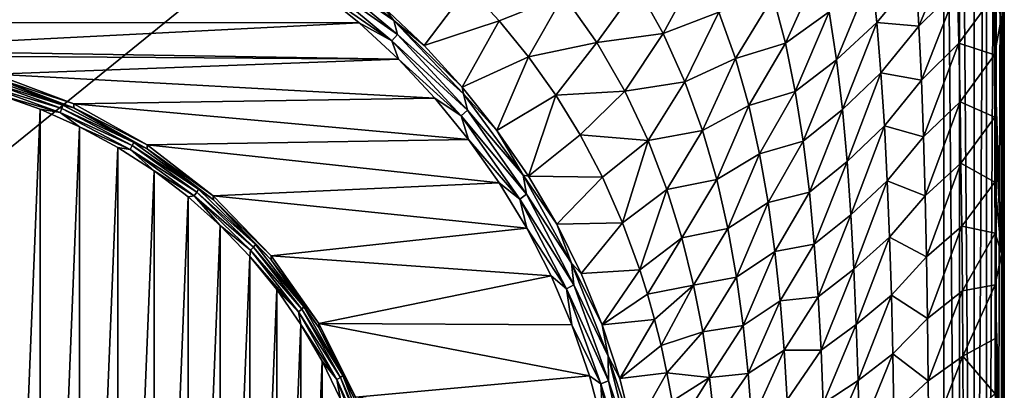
# Model space of a CAD drawing. Header units: metres. Extents: x -134 to 34, y -216 to -20.
# Tile 14 of 72: x -97 to -80, y -192 to -186. Entities that reach past the tile are written whole.
import ezdxf

# ---------------------------------------------------------------- set-up
doc = ezdxf.new("R2010")
doc.units = ezdxf.units.M
doc.layers.add('solid_ORA_A175_SW0003', color=7, linetype='CONTINUOUS')

msp = doc.modelspace()

# ---------------------------------------------------------------- linework, layer by layer
at = {"layer": 'solid_ORA_A175_SW0003'}
for points in [[(-118.5, -205.517151, 13.180001), (-81.5, -205.517151, 13.180001), (-81.5, -175.5159, 13.180001)], [(-118.5, -175.5159, 13.180001), (-118.5, -205.517151, 13.180001), (-81.5, -175.5159, 13.180001)], [(-81.24118, -205.517151, 13.145926), (-81.5, -175.5159, 13.180001), (-81.5, -205.517151, 13.180001)], [(-81.24118, -175.516373, 13.145926), (-81.5, -175.5159, 13.180001), (-81.24118, -205.517151, 13.145926)], [(-81.24118, -175.516373, 13.145926), (-81.24118, -205.517151, 13.145926), (-80.999771, -205.517151, 13.045896)], [(-81, -175.516754, 13.046027), (-81.24118, -175.516373, 13.145926), (-80.999771, -205.517151, 13.045896)], [(-80.792892, -175.517044, 12.887109), (-81, -175.516754, 13.046027), (-80.999771, -205.517151, 13.045896)], [(-80.792892, -175.517044, 12.887109), (-80.999771, -205.517151, 13.045896), (-80.792526, -205.517151, 12.886737)], [(-80.63398, -175.517212, 12.680003), (-80.792892, -175.517044, 12.887109), (-80.792526, -205.517151, 12.886737)], [(-80.63398, -175.517212, 12.680003), (-80.792526, -205.517151, 12.886737), (-80.633583, -205.517151, 12.67932)], [(-80.534073, -175.517258, 12.438823), (-80.63398, -175.517212, 12.680003), (-80.633583, -205.517151, 12.67932)], [(-80.534073, -175.517258, 12.438823), (-80.633583, -205.517151, 12.67932), (-80.533806, -205.517151, 12.437808)], [(-80.534073, -175.517258, 12.438823), (-80.533806, -205.517151, 12.437808), (-80.5, -175.517151, 12.180099)], [(-80.5, -190.517151, 12.179995), (-80.5, -175.517151, 12.180099), (-80.533806, -205.517151, 12.437808)], [(-80.5, -175.517151, 11.52543), (-80.5, -175.517151, 12.180099), (-80.5, -190.517151, 12.179995)], [(-80.5, -175.517151, 10.869058), (-80.5, -175.517151, 11.52543), (-80.5, -190.517151, 12.179995)], [(-80.5, -175.949539, 10.898527), (-80.5, -175.517151, 10.869058), (-80.5, -190.517151, 12.179995)], [(-80.5, -175.949539, 10.898527), (-80.5, -190.517151, 12.179995), (-80.5, -176.387695, 10.929419)], [(-80.5, -190.517151, 12.179995), (-80.5, -176.534271, 10.938482), (-80.5, -176.387695, 10.929419)], [(-80.5, -190.517151, 12.179995), (-80.5, -176.68277, 10.944482), (-80.5, -176.534271, 10.938482)], [(-80.5, -190.517151, 12.179995), (-80.5, -177.075317, 10.955993), (-80.5, -176.68277, 10.944482)], [(-80.5, -190.517151, 12.179995), (-80.5, -177.465347, 10.966302), (-80.5, -177.075317, 10.955993)], [(-80.5, -190.517151, 12.179995), (-80.5, -177.799759, 10.969728), (-80.5, -177.465347, 10.966302)], [(-80.5, -190.517151, 12.179995), (-80.5, -178.135666, 10.963922), (-80.5, -177.799759, 10.969728)], [(-80.5, -190.517151, 12.179995), (-80.5, -180.707932, 10.899436), (-80.5, -178.135666, 10.963922)], [(-80.5, -190.517151, 12.179995), (-80.5, -183.381226, 10.854362), (-80.5, -180.707932, 10.899436)], [(-80.501762, -185.923889, 10.76675), (-80.5, -183.381226, 10.854362), (-80.5, -186.150452, 10.830954)], [(-80.5, -190.517151, 12.179995), (-80.5, -186.150452, 10.830954), (-80.5, -183.381226, 10.854362)], [(-81.962921, -185.202545, 7.654365), (-81.298294, -184.562576, 8.941033), (-81.914673, -186.045059, 7.710729)], [(-81.914673, -186.045059, 7.710729), (-81.298294, -184.562576, 8.941033), (-81.273193, -185.413895, 8.971909)], [(-91.927147, -184.891937, -4.485188), (-90.791725, -185.728592, -4.202724), (-90.618752, -185.954681, -4.20043)], [(-91.927147, -184.891937, -4.485188), (-90.618752, -185.954681, -4.20043), (-91.876549, -185.083008, -4.532163)], [(-91.876549, -185.083008, -4.532163), (-90.556488, -186.182846, -4.237462), (-91.955101, -185.199219, -4.563349)], [(-90.618752, -185.954681, -4.20043), (-90.556488, -186.182846, -4.237462), (-91.876549, -185.083008, -4.532163)], [(-85.559578, -185.074554, 1.790569), (-86.151917, -186.169861, 0.568469), (-86.583435, -185.391373, 0.333475)], [(-85.559578, -185.074554, 1.790569), (-85.229774, -185.815491, 2.000147), (-86.151917, -186.169861, 0.568469)], [(-83.54911, -185.054779, 4.825965), (-84.128555, -186.327606, 3.61352), (-84.330956, -185.55481, 3.447382)], [(-83.54911, -185.054779, 4.825965), (-83.400505, -185.809341, 4.961447), (-84.128555, -186.327606, 3.61352)], [(-91.955101, -185.199219, -4.563349), (-90.648003, -186.288254, -4.271542), (-91.88562, -185.429138, -4.523074)], [(-90.556488, -186.182846, -4.237462), (-90.648003, -186.288254, -4.271542), (-91.955101, -185.199219, -4.563349)], [(-82.701088, -185.195938, 6.285315), (-83.279861, -186.602463, 5.080391), (-83.400505, -185.809341, 4.961447)], [(-82.701088, -185.195938, 6.285315), (-82.614677, -185.985199, 6.377144), (-83.279861, -186.602463, 5.080391)], [(-81.962921, -185.202545, 7.654365), (-82.614677, -185.985199, 6.377144), (-82.701088, -185.195938, 6.285315)], [(-81.962921, -185.202545, 7.654365), (-81.914673, -186.045059, 7.710729), (-82.614677, -185.985199, 6.377144)], [(-91.88562, -185.429138, -4.523074), (-108.803772, -185.985733, -4.373936), (-108.110023, -185.425888, -4.523945)], [(-91.88562, -185.429138, -4.523074), (-91.192039, -185.989334, -4.372971), (-108.803772, -185.985733, -4.373936)], [(-90.648003, -186.288254, -4.271542), (-91.192039, -185.989334, -4.372971), (-91.88562, -185.429138, -4.523074)], [(-90.113708, -186.370071, -4.027578), (-90.791725, -185.728592, -4.202724), (-89.386765, -185.401123, -2.726921)], [(-90.113708, -186.370071, -4.027578), (-89.386765, -185.401123, -2.726921), (-88.868721, -185.959396, -2.553033)], [(-87.802452, -185.530762, -1.168208), (-88.868721, -185.959396, -2.553033), (-89.386765, -185.401123, -2.726921)], [(-86.583435, -185.391373, 0.333475), (-87.252098, -186.319275, -0.922094), (-87.802452, -185.530762, -1.168208)], [(-86.583435, -185.391373, 0.333475), (-86.151917, -186.169861, 0.568469), (-87.252098, -186.319275, -0.922094)], [(-81.914673, -186.045059, 7.710729), (-81.273193, -185.413895, 8.971909), (-81.874763, -186.941238, 7.757716)], [(-81.874763, -186.941238, 7.757716), (-81.273193, -185.413895, 8.971909), (-81.25206, -186.329514, 8.997397)], [(-81.25206, -186.329514, 8.997397), (-81.273193, -185.413895, 8.971909), (-80.664223, -185.522873, 10.158415)], [(-87.802452, -185.530762, -1.168208), (-88.3834, -186.55658, -2.372071), (-88.868721, -185.959396, -2.553033)], [(-87.802452, -185.530762, -1.168208), (-87.252098, -186.319275, -0.922094), (-88.3834, -186.55658, -2.372071)], [(-84.330956, -185.55481, 3.447382), (-84.956497, -186.580719, 2.193944), (-85.229774, -185.815491, 2.000147)], [(-84.330956, -185.55481, 3.447382), (-84.128555, -186.327606, 3.61352), (-84.956497, -186.580719, 2.193944)], [(-81.25206, -186.329514, 8.997397), (-80.664223, -185.522873, 10.158415), (-80.6614, -186.519669, 10.160692)], [(-80.550339, -185.922852, 10.454185), (-80.6614, -186.519669, 10.160692), (-80.664223, -185.522873, 10.158415)], [(-90.618752, -185.954681, -4.20043), (-90.791725, -185.728592, -4.202724), (-90.113708, -186.370071, -4.027578)], [(-85.229774, -185.815491, 2.000147), (-85.793182, -186.968079, 0.789336), (-86.151917, -186.169861, 0.568469)], [(-85.229774, -185.815491, 2.000147), (-84.956497, -186.580719, 2.193944), (-85.793182, -186.968079, 0.789336)], [(-83.400505, -185.809341, 4.961447), (-83.965004, -187.128494, 3.76108), (-84.128555, -186.327606, 3.61352)], [(-83.400505, -185.809341, 4.961447), (-83.279861, -186.602463, 5.080391), (-83.965004, -187.128494, 3.76108)], [(-100, -186.437454, -4.252898), (-108.803772, -185.985733, -4.373936), (-91.192039, -185.989334, -4.372971)], [(-100, -186.437454, -4.252898), (-91.192039, -185.989334, -4.372971), (-90.53849, -186.595001, -4.210681)], [(-90.648003, -186.288254, -4.271542), (-90.53849, -186.595001, -4.210681), (-91.192039, -185.989334, -4.372971)], [(-90.618752, -185.954681, -4.20043), (-90.113708, -186.370071, -4.027578), (-89.48217, -187.057281, -3.838901)], [(-90.618752, -185.954681, -4.20043), (-89.48217, -187.057281, -3.838901), (-89.461014, -187.169647, -3.874878)], [(-90.618752, -185.954681, -4.20043), (-89.461014, -187.169647, -3.874878), (-90.556488, -186.182846, -4.237462)], [(-89.48217, -187.057281, -3.838901), (-90.113708, -186.370071, -4.027578), (-88.868721, -185.959396, -2.553033)], [(-89.48217, -187.057281, -3.838901), (-88.868721, -185.959396, -2.553033), (-88.3834, -186.55658, -2.372071)], [(-82.614677, -185.985199, 6.377144), (-83.182556, -187.430511, 5.183062), (-83.279861, -186.602463, 5.080391)], [(-82.614677, -185.985199, 6.377144), (-82.544273, -186.820709, 6.455598), (-83.182556, -187.430511, 5.183062)], [(-81.914673, -186.045059, 7.710729), (-82.544273, -186.820709, 6.455598), (-82.614677, -185.985199, 6.377144)], [(-80.544922, -189.822449, 10.463672), (-80.6614, -186.519669, 10.160692), (-80.550339, -185.922852, 10.454185)], [(-80.550339, -185.922852, 10.454185), (-80.501762, -185.923889, 10.76675), (-80.50087, -189.823166, 10.776908)], [(-80.544922, -189.822449, 10.463672), (-80.550339, -185.922852, 10.454185), (-80.50087, -189.823166, 10.776908)], [(-80.501762, -185.923889, 10.76675), (-80.5, -186.150452, 10.830954), (-80.5, -189.021667, 10.826539)], [(-80.50087, -189.823166, 10.776908), (-80.501762, -185.923889, 10.76675), (-80.5, -189.021667, 10.826539)], [(-81.914673, -186.045059, 7.710729), (-81.874763, -186.941238, 7.757716), (-82.544273, -186.820709, 6.455598)], [(-80.5, -190.517151, 12.179995), (-80.5, -189.021667, 10.826539), (-80.5, -186.150452, 10.830954)], [(-90.556488, -186.182846, -4.237462), (-89.396729, -187.440094, -3.900581), (-90.648003, -186.288254, -4.271542)], [(-90.648003, -186.288254, -4.271542), (-89.499634, -187.533157, -3.93797), (-90.53849, -186.595001, -4.210681)], [(-89.396729, -187.440094, -3.900581), (-89.499634, -187.533157, -3.93797), (-90.648003, -186.288254, -4.271542)], [(-89.461014, -187.169647, -3.874878), (-89.396729, -187.440094, -3.900581), (-90.556488, -186.182846, -4.237462)], [(-87.252098, -186.319275, -0.922094), (-87.933563, -187.19191, -2.184886), (-88.3834, -186.55658, -2.372071)], [(-87.252098, -186.319275, -0.922094), (-86.787628, -187.126953, -0.684948), (-87.933563, -187.19191, -2.184886)], [(-86.151917, -186.169861, 0.568469), (-86.787628, -187.126953, -0.684948), (-87.252098, -186.319275, -0.922094)], [(-86.151917, -186.169861, 0.568469), (-85.793182, -186.968079, 0.789336), (-86.787628, -187.126953, -0.684948)], [(-84.128555, -186.327606, 3.61352), (-84.733757, -187.364288, 2.369861), (-84.956497, -186.580719, 2.193944)], [(-84.128555, -186.327606, 3.61352), (-83.965004, -187.128494, 3.76108), (-84.733757, -187.364288, 2.369861)], [(-98.59388, -186.539902, -4.225448), (-100, -186.437454, -4.252898), (-90.53849, -186.595001, -4.210681)], [(-81.874763, -186.941238, 7.757716), (-81.25206, -186.329514, 8.997397), (-81.841499, -187.883377, 7.796407)], [(-81.841499, -187.883377, 7.796407), (-81.25206, -186.329514, 8.997397), (-81.234062, -187.300323, 9.018139)], [(-81.234062, -187.300323, 9.018139), (-81.25206, -186.329514, 8.997397), (-80.6614, -186.519669, 10.160692)], [(-97.23069, -186.840866, -4.144803), (-98.59388, -186.539902, -4.225448), (-90.53849, -186.595001, -4.210681)], [(-97.23069, -186.840866, -4.144803), (-90.53849, -186.595001, -4.210681), (-89.934761, -187.238556, -4.038245)], [(-89.499634, -187.533157, -3.93797), (-89.934761, -187.238556, -4.038245), (-90.53849, -186.595001, -4.210681)], [(-88.909958, -187.77446, -3.640664), (-89.48217, -187.057281, -3.838901), (-88.3834, -186.55658, -2.372071)], [(-88.909958, -187.77446, -3.640664), (-88.3834, -186.55658, -2.372071), (-87.933563, -187.19191, -2.184886)], [(-84.956497, -186.580719, 2.193944), (-85.500633, -187.776993, 0.993019), (-85.793182, -186.968079, 0.789336)], [(-84.956497, -186.580719, 2.193944), (-84.733757, -187.364288, 2.369861), (-85.500633, -187.776993, 0.993019)], [(-83.279861, -186.602463, 5.080391), (-83.834229, -187.953445, 3.890006), (-83.965004, -187.128494, 3.76108)], [(-83.279861, -186.602463, 5.080391), (-83.182556, -187.430511, 5.183062), (-83.834229, -187.953445, 3.890006)], [(-81.234062, -187.300323, 9.018139), (-80.6614, -186.519669, 10.160692), (-80.658569, -187.553421, 10.163055)], [(-80.544922, -189.822449, 10.463672), (-80.658569, -187.553421, 10.163055), (-80.6614, -186.519669, 10.160692)], [(-97.368202, -186.960785, -4.517846), (-96.119408, -187.410675, -4.397294), (-97.386497, -187.032196, -4.54365)], [(-97.355988, -186.903778, -4.465853), (-96.101395, -187.355774, -4.344742), (-97.368202, -186.960785, -4.517846)], [(-96.101395, -187.355774, -4.344742), (-96.119408, -187.410675, -4.397294), (-97.368202, -186.960785, -4.517846)], [(-97.355988, -186.903778, -4.465853), (-97.229309, -186.905548, -4.386293), (-96.101395, -187.355774, -4.344742)], [(-95.921494, -187.336624, -4.011965), (-97.23069, -186.840866, -4.144803), (-89.934761, -187.238556, -4.038245)], [(-97.229309, -186.905548, -4.386293), (-97.23069, -186.840866, -4.144803), (-95.921494, -187.336624, -4.011965)], [(-95.921501, -187.401321, -4.253448), (-97.229309, -186.905548, -4.386293), (-95.921494, -187.336624, -4.011965)], [(-96.101395, -187.355774, -4.344742), (-97.229309, -186.905548, -4.386293), (-95.921501, -187.401321, -4.253448)], [(-85.793182, -186.968079, 0.789336), (-86.40358, -187.941498, -0.460748), (-86.787628, -187.126953, -0.684948)], [(-85.793182, -186.968079, 0.789336), (-85.500633, -187.776993, 0.993019), (-86.40358, -187.941498, -0.460748)], [(-82.544273, -186.820709, 6.455598), (-83.104294, -188.289017, 5.270551), (-83.182556, -187.430511, 5.183062)], [(-82.544273, -186.820709, 6.455598), (-82.486809, -187.697281, 6.521661), (-83.104294, -188.289017, 5.270551)], [(-81.874763, -186.941238, 7.757716), (-82.486809, -187.697281, 6.521661), (-82.544273, -186.820709, 6.455598)], [(-81.874763, -186.941238, 7.757716), (-81.841499, -187.883377, 7.796407), (-82.486809, -187.697281, 6.521661)], [(-97.386497, -187.032196, -4.54365), (-96.146385, -187.478973, -4.423936), (-97.156494, -187.182739, -4.519074)], [(-96.119408, -187.410675, -4.397294), (-96.146385, -187.478973, -4.423936), (-97.386497, -187.032196, -4.54365)], [(-89.461014, -187.169647, -3.874878), (-89.48217, -187.057281, -3.838901), (-88.909958, -187.77446, -3.640664)], [(-86.787628, -187.126953, -0.684948), (-87.529663, -187.850616, -1.996434), (-87.933563, -187.19191, -2.184886)], [(-86.787628, -187.126953, -0.684948), (-86.40358, -187.941498, -0.460748), (-87.529663, -187.850616, -1.996434)], [(-83.965004, -187.128494, 3.76108), (-84.554733, -188.161316, 2.526976), (-84.733757, -187.364288, 2.369861)], [(-83.965004, -187.128494, 3.76108), (-83.834229, -187.953445, 3.890006), (-84.554733, -188.161316, 2.526976)], [(-97.156494, -187.182739, -4.519074), (-96.476128, -187.425156, -4.454117), (-97.156487, -204.084518, 0.009742)], [(-96.146385, -187.478973, -4.423936), (-96.476128, -187.425156, -4.454117), (-97.156494, -187.182739, -4.519074)], [(-95.921494, -187.336624, -4.011965), (-89.934761, -187.238556, -4.038245), (-89.376595, -187.92366, -3.854671)], [(-89.499634, -187.533157, -3.93797), (-89.376595, -187.92366, -3.854671), (-89.934761, -187.238556, -4.038245)], [(-89.461014, -187.169647, -3.874878), (-88.909958, -187.77446, -3.640664), (-88.473221, -188.517303, -3.513775)], [(-89.461014, -187.169647, -3.874878), (-88.473221, -188.517303, -3.513775), (-89.396729, -187.440094, -3.900581)], [(-88.387047, -188.533646, -3.429862), (-88.909958, -187.77446, -3.640664), (-87.933563, -187.19191, -2.184886)], [(-88.387047, -188.533646, -3.429862), (-87.933563, -187.19191, -2.184886), (-87.529663, -187.850616, -1.996434)], [(-81.841499, -187.883377, 7.796407), (-81.234062, -187.300323, 9.018139), (-81.813713, -188.862518, 7.828135)], [(-81.813713, -188.862518, 7.828135), (-81.234062, -187.300323, 9.018139), (-81.218658, -188.315598, 9.034904)], [(-81.218658, -188.315598, 9.034904), (-81.234062, -187.300323, 9.018139), (-80.658569, -187.553421, 10.163055)], [(-96.476128, -187.425156, -4.454117), (-96.47612, -203.842087, -0.055215), (-97.156487, -204.084518, 0.009742)], [(-96.476128, -187.425156, -4.454117), (-95.822456, -187.716156, -4.376144), (-96.47612, -203.842087, -0.055215)], [(-96.146385, -187.478973, -4.423936), (-95.822456, -187.716156, -4.376144), (-96.476128, -187.425156, -4.454117)], [(-96.119408, -187.410675, -4.397294), (-94.949615, -188.027679, -4.231972), (-96.146385, -187.478973, -4.423936)], [(-96.101395, -187.355774, -4.344742), (-94.926178, -187.975616, -4.178652), (-96.119408, -187.410675, -4.397294)], [(-94.926178, -187.975616, -4.178652), (-94.949615, -188.027679, -4.231972), (-96.119408, -187.410675, -4.397294)], [(-96.101395, -187.355774, -4.344742), (-95.921501, -187.401321, -4.253448), (-94.926178, -187.975616, -4.178652)], [(-95.921501, -187.401321, -4.253448), (-95.921494, -187.336624, -4.011965), (-94.703949, -188.01622, -3.829869)], [(-94.704796, -188.079849, -4.071637), (-95.921501, -187.401321, -4.253448), (-94.703949, -188.01622, -3.829869)], [(-94.926178, -187.975616, -4.178652), (-95.921501, -187.401321, -4.253448), (-94.704796, -188.079849, -4.071637)], [(-94.703949, -188.01622, -3.829869), (-95.921494, -187.336624, -4.011965), (-89.376595, -187.92366, -3.854671)], [(-89.396729, -187.440094, -3.900581), (-88.417778, -188.833298, -3.527274), (-89.499634, -187.533157, -3.93797)], [(-88.473221, -188.517303, -3.513775), (-88.417778, -188.833298, -3.527274), (-89.396729, -187.440094, -3.900581)], [(-84.733757, -187.364288, 2.369861), (-85.266075, -188.589539, 1.177739), (-85.500633, -187.776993, 0.993019)], [(-84.733757, -187.364288, 2.369861), (-84.554733, -188.161316, 2.526976), (-85.266075, -188.589539, 1.177739)], [(-83.182556, -187.430511, 5.183062), (-83.730446, -188.798477, 4.001307), (-83.834229, -187.953445, 3.890006)], [(-83.182556, -187.430511, 5.183062), (-83.104294, -188.289017, 5.270551), (-83.730446, -188.798477, 4.001307)], [(-96.146385, -187.478973, -4.423936), (-94.984726, -188.091675, -4.259763), (-95.822456, -187.716156, -4.376144)], [(-94.949615, -188.027679, -4.231972), (-94.984726, -188.091675, -4.259763), (-96.146385, -187.478973, -4.423936)], [(-89.499634, -187.533157, -3.93797), (-88.530319, -188.912659, -3.568335), (-89.376595, -187.92366, -3.854671)], [(-88.417778, -188.833298, -3.527274), (-88.530319, -188.912659, -3.568335), (-89.499634, -187.533157, -3.93797)], [(-81.218658, -188.315598, 9.034904), (-80.658569, -187.553421, 10.163055), (-80.65593, -188.634659, 10.165137)], [(-80.544922, -189.822449, 10.463672), (-80.65593, -188.634659, 10.165137), (-80.658569, -187.553421, 10.163055)], [(-95.822456, -187.716156, -4.376144), (-95.822449, -203.551086, -0.133189), (-96.47612, -203.842087, -0.055215)], [(-95.822456, -187.716156, -4.376144), (-95.191628, -188.058044, -4.284536), (-95.822449, -203.551086, -0.133189)], [(-94.984726, -188.091675, -4.259763), (-95.191628, -188.058044, -4.284536), (-95.822456, -187.716156, -4.376144)], [(-88.473221, -188.517303, -3.513775), (-88.909958, -187.77446, -3.640664), (-88.387047, -188.533646, -3.429862)], [(-85.500633, -187.776993, 0.993019), (-86.091942, -188.752884, -0.252388), (-86.40358, -187.941498, -0.460748)], [(-85.500633, -187.776993, 0.993019), (-85.266075, -188.589539, 1.177739), (-86.091942, -188.752884, -0.252388)], [(-82.486809, -187.697281, 6.521661), (-83.041458, -189.172958, 5.344585), (-83.104294, -188.289017, 5.270551)], [(-82.486809, -187.697281, 6.521661), (-82.439774, -188.608536, 6.576798), (-83.041458, -189.172958, 5.344585)], [(-81.841499, -187.883377, 7.796407), (-82.439774, -188.608536, 6.576798), (-82.486809, -187.697281, 6.521661)], [(-94.703949, -188.01622, -3.829869), (-89.376595, -187.92366, -3.854671), (-88.868843, -188.644409, -3.661545)], [(-88.530319, -188.912659, -3.568335), (-88.868843, -188.644409, -3.661545), (-89.376595, -187.92366, -3.854671)], [(-88.387047, -188.533646, -3.429862), (-87.529663, -187.850616, -1.996434), (-87.160774, -188.55159, -1.802165)], [(-86.40358, -187.941498, -0.460748), (-87.160774, -188.55159, -1.802165), (-87.529663, -187.850616, -1.996434)], [(-86.40358, -187.941498, -0.460748), (-86.825874, -189.304993, -1.600771), (-87.160774, -188.55159, -1.802165)], [(-86.40358, -187.941498, -0.460748), (-86.091942, -188.752884, -0.252388), (-86.825874, -189.304993, -1.600771)], [(-83.834229, -187.953445, 3.890006), (-84.412529, -188.967972, 2.665572), (-84.554733, -188.161316, 2.526976)], [(-83.834229, -187.953445, 3.890006), (-83.730446, -188.798477, 4.001307), (-84.412529, -188.967972, 2.665572)], [(-81.841499, -187.883377, 7.796407), (-81.813713, -188.862518, 7.828135), (-82.439774, -188.608536, 6.576798)], [(-95.191628, -188.058044, -4.284536), (-95.191612, -203.209198, -0.224798), (-95.822449, -203.551086, -0.133189)], [(-95.191628, -188.058044, -4.284536), (-94.589165, -188.446808, -4.180366), (-95.191612, -203.209198, -0.224798)], [(-94.984726, -188.091675, -4.259763), (-94.589165, -188.446808, -4.180366), (-95.191628, -188.058044, -4.284536)], [(-94.949615, -188.027679, -4.231972), (-93.882637, -188.799194, -4.025245), (-94.984726, -188.091675, -4.259763)], [(-94.984726, -188.091675, -4.259763), (-93.925163, -188.857834, -4.054473), (-94.589165, -188.446808, -4.180366)], [(-93.882637, -188.799194, -4.025245), (-93.925163, -188.857834, -4.054473), (-94.984726, -188.091675, -4.259763)], [(-94.926178, -187.975616, -4.178652), (-93.85424, -188.750717, -3.970965), (-94.949615, -188.027679, -4.231972)], [(-93.85424, -188.750717, -3.970965), (-93.882637, -188.799194, -4.025245), (-94.949615, -188.027679, -4.231972)], [(-94.926178, -187.975616, -4.178652), (-94.704796, -188.079849, -4.071637), (-93.85424, -188.750717, -3.970965)], [(-94.704796, -188.079849, -4.071637), (-94.703949, -188.01622, -3.829869), (-93.607643, -188.860703, -3.603589)], [(-93.606384, -188.925964, -3.844923), (-94.704796, -188.079849, -4.071637), (-93.607643, -188.860703, -3.603589)], [(-93.85424, -188.750717, -3.970965), (-94.704796, -188.079849, -4.071637), (-93.606384, -188.925964, -3.844923)], [(-93.607643, -188.860703, -3.603589), (-94.703949, -188.01622, -3.829869), (-88.868843, -188.644409, -3.661545)], [(-84.554733, -188.161316, 2.526976), (-85.080894, -189.400894, 1.343143), (-85.266075, -188.589539, 1.177739)], [(-84.554733, -188.161316, 2.526976), (-84.412529, -188.967972, 2.665572), (-85.080894, -189.400894, 1.343143)], [(-94.589165, -188.446808, -4.180366), (-94.589142, -202.820419, -0.328968), (-95.191612, -203.209198, -0.224798)], [(-94.589165, -188.446808, -4.180366), (-94.02446, -188.876938, -4.065113), (-94.589142, -202.820419, -0.328968)], [(-93.925163, -188.857834, -4.054473), (-94.02446, -188.876938, -4.065113), (-94.589165, -188.446808, -4.180366)], [(-83.104294, -188.289017, 5.270551), (-83.64859, -189.65976, 4.096813), (-83.730446, -188.798477, 4.001307)], [(-83.104294, -188.289017, 5.270551), (-83.041458, -189.172958, 5.344585), (-83.64859, -189.65976, 4.096813)], [(-81.813713, -188.862518, 7.828135), (-81.218658, -188.315598, 9.034904), (-81.790825, -189.869171, 7.854364)], [(-81.790825, -189.869171, 7.854364), (-81.218658, -188.315598, 9.034904), (-81.205612, -189.363907, 9.048539)], [(-81.205612, -189.363907, 9.048539), (-81.218658, -188.315598, 9.034904), (-80.65593, -188.634659, 10.165137)], [(-88.473221, -188.517303, -3.513775), (-88.387047, -188.533646, -3.429862), (-87.917549, -189.331299, -3.207708)], [(-88.473221, -188.517303, -3.513775), (-87.917549, -189.331299, -3.207708), (-87.671165, -189.974884, -3.123219)], [(-88.473221, -188.517303, -3.513775), (-87.671165, -189.974884, -3.123219), (-88.417778, -188.833298, -3.527274)], [(-87.917549, -189.331299, -3.207708), (-88.387047, -188.533646, -3.429862), (-87.160774, -188.55159, -1.802165)], [(-87.917549, -189.331299, -3.207708), (-87.160774, -188.55159, -1.802165), (-86.825874, -189.304993, -1.600771)], [(-85.266075, -188.589539, 1.177739), (-85.843452, -189.554108, -0.061416), (-86.091942, -188.752884, -0.252388)], [(-85.266075, -188.589539, 1.177739), (-85.080894, -189.400894, 1.343143), (-85.843452, -189.554108, -0.061416)], [(-82.439774, -188.608536, 6.576798), (-82.991371, -190.076965, 5.407324), (-83.041458, -189.172958, 5.344585)], [(-82.439774, -188.608536, 6.576798), (-82.401398, -189.547409, 6.622801), (-82.991371, -190.076965, 5.407324)], [(-81.813713, -188.862518, 7.828135), (-82.401398, -189.547409, 6.622801), (-82.439774, -188.608536, 6.576798)], [(-93.85424, -188.750717, -3.970965), (-92.907417, -189.665283, -3.725909), (-93.882637, -188.799194, -4.025245)], [(-93.85424, -188.750717, -3.970965), (-93.606384, -188.925964, -3.844923), (-92.907417, -189.665283, -3.725909)], [(-93.607643, -188.860703, -3.603589), (-88.868843, -188.644409, -3.661545), (-88.414215, -189.397858, -3.459661)], [(-88.530319, -188.912659, -3.568335), (-88.414215, -189.397858, -3.459661), (-88.868843, -188.644409, -3.661545)], [(-86.091942, -188.752884, -0.252388), (-86.538673, -190.084991, -1.400659), (-86.825874, -189.304993, -1.600771)], [(-86.091942, -188.752884, -0.252388), (-85.843452, -189.554108, -0.061416), (-86.538673, -190.084991, -1.400659)], [(-81.205612, -189.363907, 9.048539), (-80.65593, -188.634659, 10.165137), (-80.654091, -189.476883, 10.166625)], [(-80.544922, -189.822449, 10.463672), (-80.654091, -189.476883, 10.166625), (-80.65593, -188.634659, 10.165137)], [(-94.02446, -188.876938, -4.065113), (-94.024445, -202.390289, -0.444222), (-94.589142, -202.820419, -0.328968)], [(-93.925163, -188.857834, -4.054473), (-93.493317, -189.351898, -3.937848), (-94.02446, -188.876938, -4.065113)], [(-94.02446, -188.876938, -4.065113), (-93.493317, -189.351898, -3.937848), (-94.024445, -202.390289, -0.444222)], [(-93.882637, -188.799194, -4.025245), (-92.940186, -189.709534, -3.78132), (-93.925163, -188.857834, -4.054473)], [(-93.925163, -188.857834, -4.054473), (-92.989258, -189.761841, -3.812245), (-93.493317, -189.351898, -3.937848)], [(-92.940186, -189.709534, -3.78132), (-92.989258, -189.761841, -3.812245), (-93.925163, -188.857834, -4.054473)], [(-92.907417, -189.665283, -3.725909), (-92.940186, -189.709534, -3.78132), (-93.882637, -188.799194, -4.025245)], [(-92.650787, -189.856049, -3.336887), (-93.607643, -188.860703, -3.603589), (-88.414215, -189.397858, -3.459661)], [(-93.606384, -188.925964, -3.844923), (-93.607643, -188.860703, -3.603589), (-92.650787, -189.856049, -3.336887)], [(-92.650787, -189.920761, -3.578369), (-93.606384, -188.925964, -3.844923), (-92.650787, -189.856049, -3.336887)], [(-92.907417, -189.665283, -3.725909), (-93.606384, -188.925964, -3.844923), (-92.650787, -189.920761, -3.578369)], [(-88.417778, -188.833298, -3.527274), (-87.635696, -190.33754, -3.124212), (-88.530319, -188.912659, -3.568335)], [(-88.530319, -188.912659, -3.568335), (-87.755852, -190.402267, -3.169197), (-88.414215, -189.397858, -3.459661)], [(-87.635696, -190.33754, -3.124212), (-87.755852, -190.402267, -3.169197), (-88.530319, -188.912659, -3.568335)], [(-87.671165, -189.974884, -3.123219), (-87.635696, -190.33754, -3.124212), (-88.417778, -188.833298, -3.527274)], [(-83.730446, -188.798477, 4.001307), (-84.300697, -189.781357, 2.786935), (-84.412529, -188.967972, 2.665572)], [(-83.730446, -188.798477, 4.001307), (-83.64859, -189.65976, 4.096813), (-84.300697, -189.781357, 2.786935)], [(-81.813713, -188.862518, 7.828135), (-81.790825, -189.869171, 7.854364), (-82.401398, -189.547409, 6.622801)], [(-84.412529, -188.967972, 2.665572), (-84.936752, -190.208267, 1.490138), (-85.080894, -189.400894, 1.343143)], [(-84.412529, -188.967972, 2.665572), (-84.300697, -189.781357, 2.786935), (-84.936752, -190.208267, 1.490138)], [(-80.50087, -189.823166, 10.776908), (-80.5, -189.021667, 10.826539), (-80.5, -192.024521, 10.826056)], [(-80.5, -190.517151, 12.179995), (-80.5, -192.024521, 10.826056), (-80.5, -189.021667, 10.826539)], [(-83.041458, -189.172958, 5.344585), (-83.584755, -190.533615, 4.178937), (-83.64859, -189.65976, 4.096813)], [(-83.041458, -189.172958, 5.344585), (-82.991371, -190.076965, 5.407324), (-83.584755, -190.533615, 4.178937)], [(-93.493317, -189.351898, -3.937848), (-93.493301, -201.915329, -0.571487), (-94.024445, -202.390289, -0.444222)], [(-93.493317, -189.351898, -3.937848), (-93.001923, -189.865158, -3.800323), (-93.493301, -201.915329, -0.571487)], [(-92.989258, -189.761841, -3.812245), (-93.001923, -189.865158, -3.800323), (-93.493317, -189.351898, -3.937848)], [(-92.650787, -189.856049, -3.336887), (-88.414215, -189.397858, -3.459661), (-88.011162, -190.185684, -3.248563)], [(-87.755852, -190.402267, -3.169197), (-88.011162, -190.185684, -3.248563), (-88.414215, -189.397858, -3.459661)], [(-87.511658, -190.148331, -2.979565), (-87.917549, -189.331299, -3.207708), (-86.825874, -189.304993, -1.600771)], [(-87.671165, -189.974884, -3.123219), (-87.917549, -189.331299, -3.207708), (-87.511658, -190.148331, -2.979565)], [(-87.511658, -190.148331, -2.979565), (-86.825874, -189.304993, -1.600771), (-86.538673, -190.084991, -1.400659)], [(-85.080894, -189.400894, 1.343143), (-85.648605, -190.341248, 0.11201), (-85.843452, -189.554108, -0.061416)], [(-85.080894, -189.400894, 1.343143), (-84.936752, -190.208267, 1.490138), (-85.648605, -190.341248, 0.11201)], [(-81.790825, -189.869171, 7.854364), (-81.205612, -189.363907, 9.048539), (-81.772736, -190.894012, 7.876585)], [(-81.772736, -190.894012, 7.876585), (-81.205612, -189.363907, 9.048539), (-81.194969, -190.433975, 9.059896)], [(-81.194969, -190.433975, 9.059896), (-81.205612, -189.363907, 9.048539), (-80.654091, -189.476883, 10.166625)], [(-85.843452, -189.554108, -0.061416), (-86.411263, -190.489914, -1.30025), (-86.538673, -190.084991, -1.400659)], [(-85.843452, -189.554108, -0.061416), (-85.648605, -190.341248, 0.11201), (-86.411263, -190.489914, -1.30025)], [(-82.401398, -189.547409, 6.622801), (-82.952461, -190.995682, 5.461164), (-82.991371, -190.076965, 5.407324)], [(-82.401398, -189.547409, 6.622801), (-82.370728, -190.506561, 6.661633), (-82.952461, -190.995682, 5.461164)], [(-81.790825, -189.869171, 7.854364), (-82.370728, -190.506561, 6.661633), (-82.401398, -189.547409, 6.622801)], [(-81.194969, -190.433975, 9.059896), (-80.654091, -189.476883, 10.166625), (-80.652435, -190.337616, 10.168081)], [(-80.544922, -189.822449, 10.463672), (-80.652435, -190.337616, 10.168081), (-80.654091, -189.476883, 10.166625)], [(-92.940186, -189.709534, -3.78132), (-92.141449, -190.740158, -3.505165), (-92.989258, -189.761841, -3.812245)], [(-92.907417, -189.665283, -3.725909), (-92.104973, -190.700699, -3.448472), (-92.940186, -189.709534, -3.78132)], [(-92.104973, -190.700699, -3.448472), (-92.141449, -190.740158, -3.505165), (-92.940186, -189.709534, -3.78132)], [(-92.907417, -189.665283, -3.725909), (-92.650787, -189.920761, -3.578369), (-92.104973, -190.700699, -3.448472)], [(-83.64859, -189.65976, 4.096813), (-84.213768, -190.599304, 2.893107), (-84.300697, -189.781357, 2.786935)], [(-83.64859, -189.65976, 4.096813), (-83.584755, -190.533615, 4.178937), (-84.213768, -190.599304, 2.893107)], [(-93.001923, -189.865158, -3.800323), (-93.001907, -201.402084, -0.709014), (-93.493301, -201.915329, -0.571487)], [(-92.989258, -189.761841, -3.812245), (-92.196083, -190.785309, -3.538009), (-93.001923, -189.865158, -3.800323)], [(-93.001923, -189.865158, -3.800323), (-92.557007, -190.41066, -3.654154), (-93.001907, -201.402084, -0.709014)], [(-92.196083, -190.785309, -3.538009), (-92.557007, -190.41066, -3.654154), (-93.001923, -189.865158, -3.800323)], [(-92.141449, -190.740158, -3.505165), (-92.196083, -190.785309, -3.538009), (-92.989258, -189.761841, -3.812245)], [(-91.859085, -190.978622, -3.036097), (-92.650787, -189.856049, -3.336887), (-88.011162, -190.185684, -3.248563)], [(-92.650787, -189.920761, -3.578369), (-92.650787, -189.856049, -3.336887), (-91.859085, -190.978622, -3.036097)], [(-84.300697, -189.781357, 2.786935), (-84.826256, -191.010483, 1.620606), (-84.936752, -190.208267, 1.490138)], [(-84.300697, -189.781357, 2.786935), (-84.213768, -190.599304, 2.893107), (-84.826256, -191.010483, 1.620606)], [(-81.790825, -189.869171, 7.854364), (-81.772736, -190.894012, 7.876585), (-82.370728, -190.506561, 6.661633)], [(-80.543884, -193.722427, 10.46539), (-80.652435, -190.337616, 10.168081), (-80.544922, -189.822449, 10.463672)], [(-80.544922, -189.822449, 10.463672), (-80.50087, -189.823166, 10.776908), (-80.500732, -193.721924, 10.778751)], [(-80.543884, -193.722427, 10.46539), (-80.544922, -189.822449, 10.463672), (-80.500732, -193.721924, 10.778751)], [(-80.500732, -193.721924, 10.778751), (-80.50087, -189.823166, 10.776908), (-80.5, -192.024521, 10.826056)], [(-91.85936, -191.042007, -3.277929), (-92.650787, -189.920761, -3.578369), (-91.859085, -190.978622, -3.036097)], [(-92.104973, -190.700699, -3.448472), (-92.650787, -189.920761, -3.578369), (-91.85936, -191.042007, -3.277929)], [(-87.671165, -189.974884, -3.123219), (-87.511658, -190.148331, -2.979565), (-87.161888, -191.000519, -2.742209)], [(-87.671165, -189.974884, -3.123219), (-87.161888, -191.000519, -2.742209), (-87.065659, -191.517685, -2.709825)], [(-87.671165, -189.974884, -3.123219), (-87.065659, -191.517685, -2.709825), (-87.635696, -190.33754, -3.124212)], [(-82.991371, -190.076965, 5.407324), (-83.536407, -191.416565, 4.250427), (-83.584755, -190.533615, 4.178937)], [(-82.991371, -190.076965, 5.407324), (-82.952461, -190.995682, 5.461164), (-83.536407, -191.416565, 4.250427)], [(-91.859085, -190.978622, -3.036097), (-88.011162, -190.185684, -3.248563), (-87.664841, -191.001221, -3.030039)], [(-87.755852, -190.402267, -3.169197), (-87.664841, -191.001221, -3.030039), (-88.011162, -190.185684, -3.248563)], [(-87.161888, -191.000519, -2.742209), (-87.511658, -190.148331, -2.979565), (-86.538673, -190.084991, -1.400659)], [(-87.161888, -191.000519, -2.742209), (-86.538673, -190.084991, -1.400659), (-86.411263, -190.489914, -1.30025)], [(-84.936752, -190.208267, 1.490138), (-85.49839, -191.112946, 0.268892), (-85.648605, -190.341248, 0.11201)], [(-84.936752, -190.208267, 1.490138), (-84.826256, -191.010483, 1.620606), (-85.49839, -191.112946, 0.268892)], [(-87.635696, -190.33754, -3.124212), (-87.061409, -191.926132, -2.69855), (-87.755852, -190.402267, -3.169197)], [(-87.755852, -190.402267, -3.169197), (-87.187096, -191.97554, -2.747636), (-87.664841, -191.001221, -3.030039)], [(-87.061409, -191.926132, -2.69855), (-87.187096, -191.97554, -2.747636), (-87.755852, -190.402267, -3.169197)], [(-87.065659, -191.517685, -2.709825), (-87.061409, -191.926132, -2.69855), (-87.635696, -190.33754, -3.124212)], [(-85.648605, -190.341248, 0.11201), (-86.294014, -190.908386, -1.199015), (-86.411263, -190.489914, -1.30025)], [(-85.648605, -190.341248, 0.11201), (-86.186882, -191.342972, -1.096617), (-86.294014, -190.908386, -1.199015)], [(-85.648605, -190.341248, 0.11201), (-85.49839, -191.112946, 0.268892), (-86.186882, -191.342972, -1.096617)], [(-81.186913, -191.51561, 9.069778), (-81.194969, -190.433975, 9.059896), (-80.652435, -190.337616, 10.168081)], [(-81.186913, -191.51561, 9.069778), (-80.652435, -190.337616, 10.168081), (-80.651283, -191.226257, 10.16899)], [(-80.543884, -193.722427, 10.46539), (-80.651283, -191.226257, 10.16899), (-80.652435, -190.337616, 10.168081)], [(-92.557007, -190.41066, -3.654154), (-92.556992, -200.856567, -0.855183), (-93.001907, -201.402084, -0.709014)], [(-92.557007, -190.41066, -3.654154), (-92.155014, -190.992508, -3.49825), (-92.556992, -200.856567, -0.855183)], [(-92.196083, -190.785309, -3.538009), (-92.155014, -190.992508, -3.49825), (-92.557007, -190.41066, -3.654154)], [(-87.161888, -191.000519, -2.742209), (-86.411263, -190.489914, -1.30025), (-86.294014, -190.908386, -1.199015)], [(-83.584755, -190.533615, 4.178937), (-84.147629, -191.420242, 2.986638), (-84.213768, -190.599304, 2.893107)], [(-83.584755, -190.533615, 4.178937), (-83.536407, -191.416565, 4.250427), (-84.147629, -191.420242, 2.986638)], [(-82.370728, -190.506561, 6.661633), (-82.92408, -191.923981, 5.508543), (-82.952461, -190.995682, 5.461164)], [(-82.370728, -190.506561, 6.661633), (-82.347496, -191.478928, 6.695278), (-82.92408, -191.923981, 5.508543)], [(-81.772736, -190.894012, 7.876585), (-82.347496, -191.478928, 6.695278), (-82.370728, -190.506561, 6.661633)], [(-81.772736, -190.894012, 7.876585), (-81.194969, -190.433975, 9.059896), (-81.759674, -191.928574, 7.896197)], [(-81.759674, -191.928574, 7.896197), (-81.194969, -190.433975, 9.059896), (-81.186913, -191.51561, 9.069778)], [(-80.533806, -205.517151, 12.437808), (-80.5, -205.517151, 12.180001), (-80.5, -190.517151, 12.179995)], [(-80.5, -190.517151, 12.179995), (-80.5, -205.517151, 12.180001), (-80.5, -192.024521, 10.826056)], [(-92.104973, -190.700699, -3.448472), (-91.463249, -191.835876, -3.144301), (-92.141449, -190.740158, -3.505165)], [(-92.104973, -190.700699, -3.448472), (-91.85936, -191.042007, -3.277929), (-91.463249, -191.835876, -3.144301)], [(-84.213768, -190.599304, 2.893107), (-84.743568, -191.807495, 1.737104), (-84.826256, -191.010483, 1.620606)], [(-84.213768, -190.599304, 2.893107), (-84.147629, -191.420242, 2.986638), (-84.743568, -191.807495, 1.737104)], [(-92.141449, -190.740158, -3.505165), (-91.502693, -191.870087, -3.2024), (-92.196083, -190.785309, -3.538009)], [(-92.196083, -190.785309, -3.538009), (-91.561768, -191.907379, -3.237349), (-92.155014, -190.992508, -3.49825)], [(-91.502693, -191.870087, -3.2024), (-91.561768, -191.907379, -3.237349), (-92.196083, -190.785309, -3.538009)], [(-91.463249, -191.835876, -3.144301), (-91.502693, -191.870087, -3.2024), (-92.141449, -190.740158, -3.505165)], [(-81.772736, -190.894012, 7.876585), (-81.759674, -191.928574, 7.896197), (-82.347496, -191.478928, 6.695278)], [(-92.155014, -190.992508, -3.49825), (-92.154999, -200.274719, -1.011087), (-92.556992, -200.856567, -0.855183)], [(-92.155014, -190.992508, -3.49825), (-91.801559, -191.601608, -3.33504), (-92.154999, -200.274719, -1.011087)], [(-91.561768, -191.907379, -3.237349), (-91.801559, -191.601608, -3.33504), (-92.155014, -190.992508, -3.49825)], [(-91.85936, -191.042007, -3.277929), (-91.859085, -190.978622, -3.036097), (-91.250679, -192.198944, -2.709113)], [(-91.249786, -192.264679, -2.950317), (-91.85936, -191.042007, -3.277929), (-91.250679, -192.198944, -2.709113)], [(-91.463249, -191.835876, -3.144301), (-91.85936, -191.042007, -3.277929), (-91.249786, -192.264679, -2.950317)], [(-91.859085, -190.978622, -3.036097), (-87.664841, -191.001221, -3.030039), (-87.375671, -191.84549, -2.803818)], [(-91.250679, -192.198944, -2.709113), (-91.859085, -190.978622, -3.036097), (-87.375671, -191.84549, -2.803818)], [(-87.187096, -191.97554, -2.747636), (-87.375671, -191.84549, -2.803818), (-87.664841, -191.001221, -3.030039)], [(-86.871323, -191.885742, -2.496233), (-87.161888, -191.000519, -2.742209), (-86.294014, -190.908386, -1.199015)], [(-87.065659, -191.517685, -2.709825), (-87.161888, -191.000519, -2.742209), (-86.871323, -191.885742, -2.496233)], [(-86.871323, -191.885742, -2.496233), (-86.294014, -190.908386, -1.199015), (-86.186882, -191.342972, -1.096617)], [(-84.826256, -191.010483, 1.620606), (-85.384964, -191.869858, 0.411104), (-85.49839, -191.112946, 0.268892)], [(-84.826256, -191.010483, 1.620606), (-84.743568, -191.807495, 1.737104), (-85.384964, -191.869858, 0.411104)], [(-82.952461, -190.995682, 5.461164), (-83.502274, -192.30542, 4.314122), (-83.536407, -191.416565, 4.250427)], [(-82.952461, -190.995682, 5.461164), (-82.92408, -191.923981, 5.508543), (-83.502274, -192.30542, 4.314122)], [(-85.49839, -191.112946, 0.268892), (-86.090118, -191.796036, -0.992799), (-86.186882, -191.342972, -1.096617)], [(-85.49839, -191.112946, 0.268892), (-85.384964, -191.869858, 0.411104), (-86.090118, -191.796036, -0.992799)], [(-86.871323, -191.885742, -2.496233), (-86.186882, -191.342972, -1.096617), (-86.090118, -191.796036, -0.992799)], [(-81.186913, -191.51561, 9.069778), (-80.651283, -191.226257, 10.16899), (-80.650749, -192.143875, 10.169299)], [(-80.543884, -193.722427, 10.46539), (-80.650749, -192.143875, 10.169299), (-80.651283, -191.226257, 10.16899)], [(-87.065659, -191.517685, -2.709825), (-86.871323, -191.885742, -2.496233), (-86.647568, -192.781403, -2.248989)], [(-87.065659, -191.517685, -2.709825), (-86.647568, -192.781403, -2.248989), (-86.663124, -193.120255, -2.280421)], [(-87.065659, -191.517685, -2.709825), (-86.663124, -193.120255, -2.280421), (-87.061409, -191.926132, -2.69855)], [(-84.147629, -191.420242, 2.986638), (-84.684692, -192.600052, 1.842578), (-84.743568, -191.807495, 1.737104)], [(-84.147629, -191.420242, 2.986638), (-84.09967, -192.243011, 3.070336), (-84.684692, -192.600052, 1.842578)], [(-83.536407, -191.416565, 4.250427), (-84.09967, -192.243011, 3.070336), (-84.147629, -191.420242, 2.986638)], [(-83.536407, -191.416565, 4.250427), (-83.502274, -192.30542, 4.314122), (-84.09967, -192.243011, 3.070336)], [(-82.347496, -191.478928, 6.695278), (-82.906219, -192.857178, 5.551746), (-82.92408, -191.923981, 5.508543)], [(-82.347496, -191.478928, 6.695278), (-82.331886, -192.458084, 6.725585), (-82.906219, -192.857178, 5.551746)], [(-81.759674, -191.928574, 7.896197), (-82.331886, -192.458084, 6.725585), (-82.347496, -191.478928, 6.695278)], [(-81.759674, -191.928574, 7.896197), (-81.186913, -191.51561, 9.069778), (-81.752075, -192.965866, 7.914405)], [(-81.752075, -192.965866, 7.914405), (-81.186913, -191.51561, 9.069778), (-81.181763, -192.600555, 9.078871)], [(-81.181763, -192.600555, 9.078871), (-81.186913, -191.51561, 9.069778), (-80.650749, -192.143875, 10.169299)], [(-91.801559, -191.601608, -3.33504), (-91.801552, -199.665619, -1.174297), (-92.154999, -200.274719, -1.011087)], [(-91.801559, -191.601608, -3.33504), (-91.50074, -192.232666, -3.165952), (-91.801552, -199.665619, -1.174297)], [(-91.561768, -191.907379, -3.237349), (-91.50074, -192.232666, -3.165952), (-91.801559, -191.601608, -3.33504)], [(-91.502693, -191.870087, -3.2024), (-91.036919, -193.076324, -2.879189), (-91.561768, -191.907379, -3.237349)], [(-91.463249, -191.835876, -3.144301), (-90.995316, -193.047714, -2.81959), (-91.502693, -191.870087, -3.2024)], [(-90.995316, -193.047714, -2.81959), (-91.036919, -193.076324, -2.879189), (-91.502693, -191.870087, -3.2024)], [(-91.463249, -191.835876, -3.144301), (-91.249786, -192.264679, -2.950317), (-90.995316, -193.047714, -2.81959)], [(-91.250679, -192.198944, -2.709113), (-87.375671, -191.84549, -2.803818), (-87.143929, -192.716232, -2.570505)], [(-87.187096, -191.97554, -2.747636), (-87.143929, -192.716232, -2.570505), (-87.375671, -191.84549, -2.803818)], [(-86.647568, -192.781403, -2.248989), (-86.871323, -191.885742, -2.496233), (-86.090118, -191.796036, -0.992799)], [(-86.647568, -192.781403, -2.248989), (-86.090118, -191.796036, -0.992799), (-86.00502, -192.26503, -0.888389)], [(-85.384964, -191.869858, 0.411104), (-86.00502, -192.26503, -0.888389), (-86.090118, -191.796036, -0.992799)], [(-85.384964, -191.869858, 0.411104), (-85.932915, -192.744873, -0.78461), (-86.00502, -192.26503, -0.888389)], [(-85.384964, -191.869858, 0.411104), (-85.302254, -192.614044, 0.541109), (-85.932915, -192.744873, -0.78461)], [(-84.743568, -191.807495, 1.737104), (-85.302254, -192.614044, 0.541109), (-85.384964, -191.869858, 0.411104)], [(-84.743568, -191.807495, 1.737104), (-84.684692, -192.600052, 1.842578), (-85.302254, -192.614044, 0.541109)], [(-91.561768, -191.907379, -3.237349), (-91.099228, -193.10524, -2.916385), (-91.50074, -192.232666, -3.165952)], [(-91.036919, -193.076324, -2.879189), (-91.099228, -193.10524, -2.916385), (-91.561768, -191.907379, -3.237349)], [(-87.061409, -191.926132, -2.69855), (-86.700325, -193.571655, -2.257635), (-87.187096, -191.97554, -2.747636)], [(-87.187096, -191.97554, -2.747636), (-86.829399, -193.605652, -2.310851), (-87.143929, -192.716232, -2.570505)], [(-86.700325, -193.571655, -2.257635), (-86.829399, -193.605652, -2.310851), (-87.187096, -191.97554, -2.747636)], [(-86.663124, -193.120255, -2.280421), (-86.700325, -193.571655, -2.257635), (-87.061409, -191.926132, -2.69855)], [(-82.92408, -191.923981, 5.508543), (-83.481972, -193.19725, 4.372716), (-83.502274, -192.30542, 4.314122)], [(-82.92408, -191.923981, 5.508543), (-82.906219, -192.857178, 5.551746), (-83.481972, -193.19725, 4.372716)], [(-81.759674, -191.928574, 7.896197), (-81.752075, -192.965866, 7.914405), (-82.331886, -192.458084, 6.725585)], [(-80.500732, -193.721924, 10.778751), (-80.5, -192.024521, 10.826056), (-80.5, -195.155487, 10.829414)], [(-80.5, -195.155487, 10.829414), (-80.5, -192.024521, 10.826056), (-80.5, -205.517151, 12.180001)]]:
    msp.add_3dface(points, dxfattribs=at)

doc.saveas('drawing.dxf')
